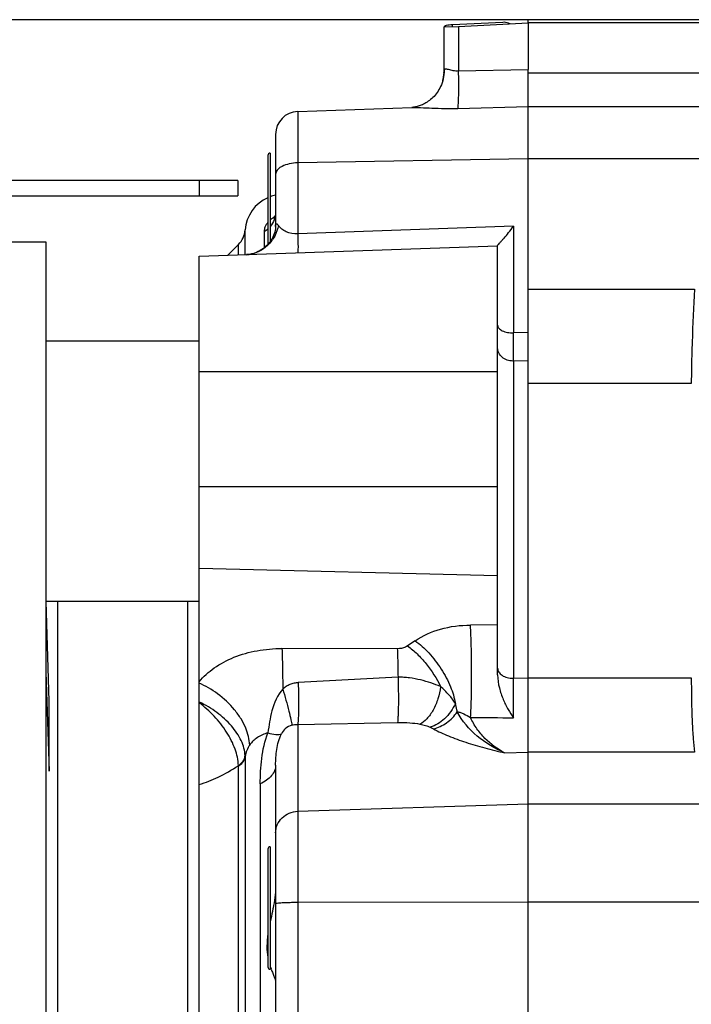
# Model space of a CAD drawing. Extents: x -3114 to 1181, y 8 to 2299.
# Tile 61 of 71: x 255 to 343, y 1251 to 1380. Entities that reach past the tile are written whole.
import ezdxf

# ---------------------------------------------------------------- set-up
doc = ezdxf.new("R2010")
doc.units = 0
doc.header["$LTSCALE"] = 65.395
doc.layers.get('0').update_dxf_attribs({"linetype": 'CONTINUOUS'})

msp = doc.modelspace()

# ---------------------------------------------------------------- linework, layer by layer
at = {"color": 6, "linetype": 'CONTINUOUS'}
for p, q in [((375.87, 1379.7), (175.87, 1379.7)), ((310.37, 1373), (310.37, 1378.75)), ((321.37, 1379.28), (321.37, 1373.21)), ((291.27, 1367.72), (306.16, 1368.24)), ((288.37, 1359.5), (288.37, 1352.87)), ((283.43, 1358.71), (200.43, 1358.71)), ((283.43, 1358.71), (283.43, 1356.71)), ((200.43, 1356.71), (283.43, 1356.71)), ((288.15, 1353.69), (288.14, 1353.68)), ((214.87, 1350.7), (258.37, 1350.7)), ((258.37, 1350.7), (258.37, 970.7)), ((278.37, 1348.8), (317.37, 1350.16)), ((282.11, 1348.93), (283.52, 1350.34)), ((317.37, 1294.14), (317.37, 1350.19)), ((278.37, 972.59), (278.37, 1348.8)), ((278.37, 1337.7), (258.37, 1337.7)), ((278.37, 1303.7), (258.37, 1303.7)), ((258.77, 1290.7), (258.4, 1303.7)), ((259.87, 1303.7), (259.87, 1017.7)), ((319.44, 1288.55), (319.44, 1293.7)), ((319.44, 1289.32), (319.44, 1291.84)), ((288.37, 1282.35), (288.37, 1215.89))]:
    msp.add_line(p, q, dxfattribs=at)
at = {"color": 2, "linetype": 'CONTINUOUS'}
for p, q in [((321.37, 1379.27), (321.37, 1379.7)), ((310.37, 1378.75), (312.27, 1378.8)), ((318.06, 1379.35), (311.46, 1379.01)), ((312.27, 1378.8), (321.37, 1379.28)), ((321.37, 1379.33), (372.06, 1379.33)), ((321.37, 952.62), (321.37, 1373.21)), ((287.67, 1362.27), (287.67, 1350.75)), ((276.87, 1303.7), (276.87, 1017.7)), ((258.37, 1294.49), (258.77, 1281.55)), ((258.77, 1281.55), (258.77, 1290.7)), ((287.67, 1271.7), (287.67, 1255.7))]:
    msp.add_line(p, q, dxfattribs=at)
at = {"color": 9, "linetype": 'CONTINUOUS'}
for p, q in [((311.46, 1378.78), (311.46, 1379.01)), ((312.27, 1378.8), (312.27, 1373)), ((312.27, 1373), (321.37, 1373.21)), ((321.37, 1372.74), (362.37, 1372.74)), ((312.18, 1368.12), (321.37, 1368.36)), ((362.37, 1368.33), (321.37, 1368.33)), ((291.27, 1367.72), (291.27, 1351.75)), ((288.37, 1364.72), (288.37, 1359.5)), ((287.37, 1361.97), (287.37, 1350.37)), ((321.37, 1361.52), (291.27, 1361)), ((371.64, 1361.52), (321.37, 1361.52)), ((278.43, 1356.71), (278.43, 1358.71)), ((319.44, 1352.73), (291.27, 1351.75)), ((319.44, 1352.73), (319.44, 1338.8)), ((284.39, 1349.01), (284.39, 1352.24)), ((286.87, 1352.03), (286.87, 1349.9)), ((283.52, 1348.98), (283.52, 1350.34)), ((321.37, 1344.52), (343.1, 1344.52)), ((321.37, 1338.85), (319.44, 1338.8)), ((321.37, 1335.17), (319.44, 1335.12)), ((319.44, 1335.12), (319.44, 1293.7)), ((317.37, 1333.7), (278.37, 1333.7)), ((342.67, 1332.17), (321.37, 1332.17)), ((278.37, 1318.74), (317.37, 1318.74)), ((317.37, 1307.09), (278.37, 1308.05)), ((317.37, 1300.66), (313.83, 1300.64)), ((304.27, 1297.55), (289.2, 1297.58)), ((306.6, 1298.6), (305.61, 1297.93)), ((319.44, 1293.7), (321.37, 1293.75)), ((321.37, 1293.76), (342.67, 1293.76)), ((291.27, 1287.68), (304.3, 1287.92)), ((291.27, 1287.68), (291.27, 1198.78)), ((284.39, 1283.44), (284.39, 1037.96)), ((318.29, 1283.95), (321.37, 1284.04)), ((343.1, 1284.04), (321.37, 1284.04)), ((283.48, 1282.28), (283.51, 1282.31)), ((283.48, 1282.28), (283.51, 1282.31)), ((283.52, 1039.17), (283.52, 1282.22)), ((286.37, 1279.91), (286.37, 1214.78)), ((291.27, 1276.33), (321.37, 1277.32)), ((321.37, 1277.32), (344.23, 1277.32)), ((287.37, 1271.4), (287.37, 1256)), ((321.37, 1264.46), (291.27, 1264.4)), ((370.82, 1264.46), (321.37, 1264.46))]:
    msp.add_line(p, q, dxfattribs=at)
at = {"color": 6, "linetype": 'CONTINUOUS'}
for points in [[(310.31, 1372.25), (310.26, 1371.97), (310.2, 1371.71), (310.12, 1371.45), (310.03, 1371.21), (309.93, 1370.98), (309.83, 1370.76), (309.71, 1370.56), (309.59, 1370.36), (309.46, 1370.18), (309.33, 1370), (309.2, 1369.84), (309.06, 1369.68), (308.91, 1369.53), (308.77, 1369.4), (308.62, 1369.27), (308.47, 1369.15), (308.31, 1369.04), (308.16, 1368.93), (308.01, 1368.84), (307.85, 1368.75), (307.7, 1368.67), (307.55, 1368.6), (307.4, 1368.54), (307.26, 1368.48), (307.12, 1368.43), (306.99, 1368.39), (306.86, 1368.36), (306.74, 1368.33), (306.64, 1368.3), (306.54, 1368.29), (306.45, 1368.27), (306.38, 1368.26), (306.31, 1368.25), (306.26, 1368.25), (306.21, 1368.25), (306.18, 1368.24), (306.16, 1368.24)], [(310.37, 1373), (310.37, 1372.83), (310.35, 1372.53), (310.31, 1372.25)], [(288.37, 1354.57), (288.37, 1354.46), (288.35, 1354.29), (288.32, 1354.13), (288.29, 1354), (288.25, 1353.89), (288.21, 1353.8), (288.18, 1353.74), (288.15, 1353.7), (288.14, 1353.68), (288.14, 1353.68)], [(288.37, 1352.87), (288.37, 1352.77), (288.36, 1352.59), (288.34, 1352.39), (288.3, 1352.18), (288.25, 1351.97), (288.18, 1351.74), (288.1, 1351.51), (287.99, 1351.28), (287.87, 1351.05), (287.73, 1350.83), (287.58, 1350.61), (287.41, 1350.4), (287.22, 1350.2), (287.02, 1350.02), (286.81, 1349.84), (286.59, 1349.68), (286.35, 1349.54), (286.11, 1349.41), (285.87, 1349.31), (285.62, 1349.21), (285.38, 1349.14), (285.13, 1349.08), (284.89, 1349.05), (284.65, 1349.02), (284.55, 1349.02)]]:
    msp.add_lwpolyline(points, dxfattribs=at)
at = {"color": 9, "linetype": 'CONTINUOUS'}
for centre, radius, start, end in [((305.46, 1373.01), 4.91, 344.8607, 347.1828), ((305.48, 1373), 4.9, 347.1832, 348.3882), ((305.5, 1373), 4.87, 348.388, 350.4402), ((305.49, 1373), 4.88, 350.4413, 351.9557), ((305.48, 1373), 4.89, 351.9558, 353.8378), ((305.48, 1373), 4.9, 353.8377, 355.4537), ((305.48, 1373), 4.9, 355.4535, 357.2861), ((305.49, 1373), 4.88, 357.2852, 359.9984), ((305.46, 1373.01), 4.92, 344.2393, 344.8611), ((289.92, 1350.97), 3.43, 118.5097, 122.0234), ((284.58, 1352.87), 3.79, 357.2014, 359.9959), ((285.39, 1354.65), 3.01, 299.4761, 311.1786), ((284.41, 1353.02), 4.01, 272.0034, 274.527), ((284.4, 1353.07), 4.06, 274.5257, 276.7), ((284.4, 1353.09), 4.08, 276.6984, 277.1197), ((319.37, 1337.43), 2.3, 269.9999, 271.7362), ((319.37, 1296.72), 3.02, 269.9997, 271.324), ((272.3, 1277.78), 14.2, 64.4596, 64.6555), ((287.4, 1283.15), 3.03, 173.406, 174.6477)]:
    msp.add_arc(centre, radius, start, end, dxfattribs=at)
at = {"color": 6, "linetype": 'CONTINUOUS'}
for centre, radius, start, end in [((291.37, 1364.72), 3, 92, 180), ((287.67, 1361.97), 0.3, 90, 180), ((289.37, 1351.87), 5, 101.541, 109.8812), ((289.37, 1351.87), 5, 113.5854, 175.7483), ((281.39, 1352.46), 3, 315, 355.7483), ((-254.14, 1336.96), 573.59, 359.81628, 0.18372), ((287.67, 1271.4), 0.3, 90, 180), ((287.67, 1256), 0.3, 180, 270)]:
    msp.add_arc(centre, radius, start, end, dxfattribs=at)
at = {"color": 2, "linetype": 'CONTINUOUS'}
for centre, radius, start, end in [((282.97, 1283.75), 1.43, 341.5043, 347.2816), ((283.06, 1283.73), 1.33, 347.2828, 353.3834), ((280.22, 1283.42), 4.16, 0.2601, 2.1581), ((282.01, 1284.52), 2.68, 304.2084, 308.0732), ((280.91, 1282.22), 2.6, 359.9873, 1.935), ((282.04, 1284.52), 2.73, 302.6497, 303.683), ((282.11, 1284.43), 2.62, 303.6703, 306.4535), ((299.11, 1259.79), 12.03, 198.0693, 199.7144)]:
    msp.add_arc(centre, radius, start, end, dxfattribs=at)
for points, knots in [([(311.46, 1379.01), (311.32, 1379.01), (311.07, 1379), (310.77, 1378.96), (310.57, 1378.9), (310.45, 1378.86), (310.37, 1378.79), (310.37, 1378.75)], [0, 0, 0, 0, 0.353351, 0.663046, 0.78664, 0.883909, 1, 1, 1, 1]), ([(318.99, 1379.15), (318.93, 1379.19), (318.74, 1379.28), (318.42, 1379.35), (318.18, 1379.36), (318.06, 1379.35)], [0, 0, 0, 0, 0.250304, 0.625556, 1, 1, 1, 1]), ([(283.66, 1282.32), (283.86, 1282.46), (284.19, 1282.79), (284.36, 1283.23), (284.39, 1283.44)], [0, 0, 0, 0, 0.532505, 1, 1, 1, 1]), ([(284.32, 1283.3), (284.27, 1283.13), (284.08, 1282.8), (283.81, 1282.53), (283.66, 1282.41)], [0, 0, 0, 0, 0.475494, 1, 1, 1, 1]), ([(288.37, 1266.44), (288.37, 1265.98), (288.3, 1265.06), (288.14, 1264.15), (288.05, 1263.7)], [0, 0, 0, 0, 0.495053, 1, 1, 1, 1]), ([(288.05, 1263.7), (288.02, 1263.55), (287.9, 1262.96), (287.77, 1262.37), (287.67, 1261.92)], [0, 0, 0, 0, 0.251145, 1, 1, 1, 1]), ([(287.37, 1260.33), (287.29, 1259.79), (287.19, 1258.75), (287.28, 1257.7), (287.37, 1257.22)], [0, 0, 0, 0, 0.52601, 1, 1, 1, 1]), ([(287.78, 1255.73), (287.85, 1255.55), (287.99, 1255.2), (288.18, 1254.72), (288.32, 1254.34), (288.37, 1254.1), (288.37, 1254)], [0, 0, 0, 0, 0.327938, 0.609105, 0.834673, 1, 1, 1, 1])]:
    msp.add_open_spline(points, degree=3, knots=knots, dxfattribs=at)
at = {"color": 9, "linetype": 'CONTINUOUS'}
for points, knots in [([(312.27, 1373), (312.15, 1372.99), (311.92, 1372.99), (311.58, 1373.02), (311.26, 1373.09), (310.98, 1373.17), (310.77, 1373.22), (310.62, 1373.24), (310.53, 1373.24), (310.46, 1373.22), (310.38, 1373.15), (310.37, 1373.06), (310.37, 1373)], [0, 0, 0, 0, 0.171045, 0.337293, 0.495413, 0.639055, 0.759938, 0.809269, 0.850664, 0.885585, 0.91832, 1, 1, 1, 1]), ([(312.18, 1368.12), (312.2, 1368.2), (312.22, 1368.41), (312.25, 1368.8), (312.27, 1369.32), (312.3, 1370.21), (312.3, 1371.45), (312.28, 1372.48), (312.27, 1373)], [0, 0, 0, 0, 0.050924, 0.130506, 0.238151, 0.369551, 0.678852, 1, 1, 1, 1]), ([(306.16, 1368.24), (306.33, 1368.25), (306.71, 1368.24), (307.59, 1368.21), (308.84, 1368.14), (310.47, 1368.1), (311.6, 1368.1), (312.18, 1368.12)], [0, 0, 0, 0, 0.086415, 0.190939, 0.436821, 0.71171, 1, 1, 1, 1]), ([(291.27, 1361), (290.89, 1360.99), (290.19, 1360.91), (289.37, 1360.65), (288.86, 1360.34), (288.59, 1360.08), (288.41, 1359.8), (288.37, 1359.6), (288.37, 1359.5)], [0, 0, 0, 0, 0.319057, 0.601377, 0.721521, 0.826135, 0.917181, 1, 1, 1, 1]), ([(288.37, 1354.57), (288.37, 1354.23), (288.25, 1353.55), (287.9, 1352.95), (287.67, 1352.69)], [0, 0, 0, 0, 0.491101, 1, 1, 1, 1]), ([(288.75, 1352.81), (288.64, 1352.33), (288.31, 1351.4), (287.43, 1350.22), (286.26, 1349.37), (285.35, 1349.1), (284.9, 1349.05)], [0, 0, 0, 0, 0.253086, 0.512197, 0.76418, 1, 1, 1, 1]), ([(287.37, 1353.25), (287.21, 1353.05), (286.97, 1352.67), (286.87, 1352.22), (286.87, 1352.03)], [0, 0, 0, 0, 0.57014, 1, 1, 1, 1]), ([(288.1, 1353.87), (288.06, 1353.85), (287.91, 1353.75), (287.77, 1353.64), (287.67, 1353.56)], [0, 0, 0, 0, 0.266038, 1, 1, 1, 1]), ([(288.37, 1352.87), (288.37, 1352.9), (288.38, 1352.95), (288.4, 1353.02), (288.44, 1353.06), (288.5, 1353.05), (288.56, 1353.02), (288.62, 1352.96), (288.68, 1352.89), (288.73, 1352.84), (288.75, 1352.81)], [0, 0, 0, 0, 0.148732, 0.255567, 0.334673, 0.416443, 0.522425, 0.656738, 0.817217, 1, 1, 1, 1]), ([(291.27, 1351.75), (290.76, 1351.72), (289.99, 1351.83), (289.17, 1352.32), (288.87, 1352.64), (288.75, 1352.81)], [0, 0, 0, 0, 0.542981, 0.782288, 1, 1, 1, 1]), ([(291.27, 1351.75), (291.27, 1351.58), (291.28, 1351.25), (291.29, 1350.77), (291.29, 1350.34), (291.3, 1349.97), (291.29, 1349.7), (291.29, 1349.53), (291.29, 1349.43), (291.29, 1349.36), (291.28, 1349.3), (291.28, 1349.27), (291.27, 1349.25), (291.27, 1349.25)], [0, 0, 0, 0, 0.205081, 0.39787, 0.572131, 0.722021, 0.842285, 0.890244, 0.929619, 0.960143, 0.981878, 0.995002, 1, 1, 1, 1]), ([(343.1, 1344.52), (342.97, 1342.22), (342.81, 1338.93), (342.69, 1334.81), (342.67, 1333), (342.67, 1332.17)], [0, 0, 0, 0, 0.561095, 0.797721, 1, 1, 1, 1]), ([(317.37, 1339.8), (317.37, 1339.73), (317.4, 1339.59), (317.53, 1339.39), (317.73, 1339.22), (318.1, 1339.01), (318.68, 1338.84), (319.18, 1338.8), (319.44, 1338.8)], [0, 0, 0, 0, 0.081831, 0.172461, 0.277389, 0.398385, 0.682405, 1, 1, 1, 1]), ([(319.37, 1335.12), (319.11, 1335.12), (318.6, 1335.21), (317.94, 1335.58), (317.48, 1336.16), (317.37, 1336.63), (317.37, 1336.86)], [0, 0, 0, 0, 0.266057, 0.522998, 0.76649, 1, 1, 1, 1]), ([(306.6, 1298.6), (307.6, 1299.29), (309.97, 1300.31), (312.51, 1300.64), (313.83, 1300.64)], [0, 0, 0, 0, 0.480224, 1, 1, 1, 1]), ([(313.84, 1288.56), (313.89, 1289.37), (313.96, 1291.31), (313.99, 1294.44), (313.95, 1297.66), (313.88, 1299.74), (313.83, 1300.64)], [0, 0, 0, 0, 0.200624, 0.483006, 0.775161, 1, 1, 1, 1]), ([(278.37, 1293.24), (278.94, 1293.93), (280.36, 1295.19), (282.96, 1296.56), (285.97, 1297.4), (288.11, 1297.59), (289.2, 1297.58)], [0, 0, 0, 0, 0.223549, 0.467332, 0.728316, 1, 1, 1, 1]), ([(289.2, 1297.58), (289.23, 1296.81), (289.28, 1295.04), (289.3, 1293.28), (289.3, 1292.29)], [0, 0, 0, 0, 0.441131, 1, 1, 1, 1]), ([(305.61, 1297.93), (305.52, 1297.87), (305.11, 1297.64), (304.63, 1297.55), (304.27, 1297.55)], [0, 0, 0, 0, 0.234833, 1, 1, 1, 1]), ([(304.27, 1297.56), (304.28, 1297.28), (304.33, 1296.04), (304.35, 1294.79), (304.36, 1293.82)], [0, 0, 0, 0, 0.219029, 1, 1, 1, 1]), ([(305.61, 1297.93), (306.05, 1297.61), (306.91, 1296.88), (308.45, 1295.17), (309.4, 1293.67), (309.91, 1292.61)], [0, 0, 0, 0, 0.236435, 0.487968, 1, 1, 1, 1]), ([(306.6, 1298.6), (307.24, 1298.14), (308.49, 1296.99), (310.05, 1294.95), (311.23, 1292.72), (311.72, 1291.16), (311.85, 1290.42)], [0, 0, 0, 0, 0.2399, 0.509249, 0.773334, 1, 1, 1, 1]), ([(317.37, 1295.02), (317.37, 1294.93), (317.4, 1294.75), (317.56, 1294.4), (317.97, 1294.03), (318.62, 1293.76), (319.12, 1293.7), (319.37, 1293.7)], [0, 0, 0, 0, 0.099435, 0.203455, 0.435832, 0.706009, 1, 1, 1, 1]), ([(304.36, 1293.82), (304.38, 1293.23), (304.4, 1292.05), (304.41, 1290.38), (304.38, 1289.12), (304.34, 1288.34), (304.32, 1288.04), (304.3, 1287.92)], [0, 0, 0, 0, 0.297124, 0.601658, 0.849927, 0.938036, 1, 1, 1, 1]), ([(309.91, 1292.61), (309.5, 1292.78), (308.64, 1293.11), (307.29, 1293.5), (306.1, 1293.73), (305.11, 1293.82), (304.61, 1293.83), (304.36, 1293.82)], [0, 0, 0, 0, 0.233053, 0.481237, 0.738457, 0.868909, 1, 1, 1, 1]), ([(342.67, 1293.76), (342.67, 1292.73), (342.69, 1290.81), (342.76, 1288.15), (342.89, 1285.94), (343.02, 1284.61), (343.1, 1284.04)], [0, 0, 0, 0, 0.316483, 0.591224, 0.820134, 1, 1, 1, 1]), ([(284.99, 1284.98), (284.96, 1285.73), (284.65, 1286.93), (283.86, 1288.43), (282.72, 1290.02), (280.93, 1291.71), (279.23, 1292.7), (278.37, 1293.07)], [0, 0, 0, 0, 0.207006, 0.330974, 0.46502, 0.743065, 1, 1, 1, 1]), ([(289.3, 1292.29), (288.6, 1291.49), (287.77, 1289.54), (287.51, 1287.53), (287.36, 1286.58)], [0, 0, 0, 0, 0.522143, 1, 1, 1, 1]), ([(291.33, 1293.13), (291.14, 1293.12), (290.77, 1293.06), (290.24, 1292.89), (289.75, 1292.63), (289.44, 1292.41), (289.3, 1292.29)], [0, 0, 0, 0, 0.25017, 0.499993, 0.749843, 1, 1, 1, 1]), ([(289.3, 1292.29), (289.44, 1291.81), (289.72, 1290.85), (290.09, 1289.51), (290.35, 1288.43), (290.48, 1287.81), (290.51, 1287.57)], [0, 0, 0, 0, 0.312433, 0.612167, 0.851375, 1, 1, 1, 1]), ([(291.33, 1293.13), (291.34, 1292.58), (291.36, 1291.48), (291.37, 1289.94), (291.34, 1288.67), (291.3, 1287.95), (291.27, 1287.68)], [0, 0, 0, 0, 0.303583, 0.605476, 0.849713, 1, 1, 1, 1]), ([(309.91, 1292.61), (309.85, 1292.07), (309.62, 1291.01), (309.02, 1289.57), (308.22, 1288.42), (307.56, 1287.87), (307.22, 1287.71)], [0, 0, 0, 0, 0.279775, 0.560295, 0.806664, 1, 1, 1, 1]), ([(311.85, 1290.42), (311.61, 1290.81), (311, 1291.59), (310.3, 1292.27), (309.91, 1292.61)], [0, 0, 0, 0, 0.471728, 1, 1, 1, 1]), ([(283.51, 1282.31), (283.49, 1283.03), (283.13, 1284.57), (282, 1286.75), (280.4, 1288.79), (279.08, 1289.98), (278.37, 1290.5)], [0, 0, 0, 0, 0.21888, 0.468896, 0.735679, 1, 1, 1, 1]), ([(284.38, 1283.57), (284.37, 1283.91), (284.27, 1284.59), (283.9, 1285.59), (283.33, 1286.57), (282.33, 1287.86), (280.72, 1289.3), (279.22, 1290.2), (278.42, 1290.59)], [0, 0, 0, 0, 0.103767, 0.213799, 0.33133, 0.456386, 0.723634, 1, 1, 1, 1]), ([(311.85, 1290.42), (311.52, 1289.67), (310.62, 1288.36), (309.26, 1287.51), (308.57, 1287.31)], [0, 0, 0, 0, 0.534658, 1, 1, 1, 1]), ([(312.1, 1289.31), (312.09, 1289.4), (312.03, 1289.78), (311.94, 1290.15), (311.85, 1290.42)], [0, 0, 0, 0, 0.239048, 1, 1, 1, 1]), ([(308.99, 1287.1), (309.6, 1287.24), (310.81, 1287.81), (311.72, 1288.76), (312.1, 1289.31)], [0, 0, 0, 0, 0.484701, 1, 1, 1, 1]), ([(318.29, 1283.95), (317.01, 1284.52), (314.59, 1285.94), (312.74, 1288.11), (312.1, 1289.31)], [0, 0, 0, 0, 0.50778, 1, 1, 1, 1]), ([(312.1, 1289.31), (312.25, 1289.3), (312.54, 1289.22), (313.13, 1288.99), (313.55, 1288.74), (313.84, 1288.56)], [0, 0, 0, 0, 0.226843, 0.472087, 1, 1, 1, 1]), ([(318.29, 1283.95), (317.35, 1284.45), (316.01, 1285.41), (314.62, 1287.09), (314.07, 1288.05), (313.84, 1288.56)], [0, 0, 0, 0, 0.49285, 0.742493, 1, 1, 1, 1]), ([(290.51, 1287.57), (290.19, 1287.47), (289.63, 1287.18), (289.24, 1286.68), (289.12, 1286.43)], [0, 0, 0, 0, 0.535396, 1, 1, 1, 1]), ([(290.51, 1287.57), (290.56, 1287.59), (290.81, 1287.66), (291.07, 1287.68), (291.27, 1287.68)], [0, 0, 0, 0, 0.2403, 1, 1, 1, 1]), ([(304.3, 1287.92), (304.84, 1287.93), (305.81, 1287.91), (306.79, 1287.8), (307.22, 1287.71)], [0, 0, 0, 0, 0.545628, 1, 1, 1, 1]), ([(307.22, 1287.71), (307.47, 1287.65), (307.92, 1287.54), (308.37, 1287.39), (308.57, 1287.31)], [0, 0, 0, 0, 0.538277, 1, 1, 1, 1]), ([(308.57, 1287.31), (308.61, 1287.29), (308.75, 1287.23), (308.89, 1287.16), (308.99, 1287.1)], [0, 0, 0, 0, 0.26503, 1, 1, 1, 1]), ([(308.99, 1287.1), (309.62, 1286.75), (311.01, 1286.1), (313.26, 1285.3), (315.72, 1284.58), (317.42, 1284.15), (318.29, 1283.95)], [0, 0, 0, 0, 0.220678, 0.465249, 0.726737, 1, 1, 1, 1]), ([(287.36, 1286.58), (286.88, 1286.44), (285.98, 1286.04), (285.26, 1285.36), (284.99, 1284.98)], [0, 0, 0, 0, 0.519144, 1, 1, 1, 1]), ([(286.37, 1279.91), (286.37, 1281.01), (286.48, 1283.27), (286.94, 1285.5), (287.36, 1286.58)], [0, 0, 0, 0, 0.488647, 1, 1, 1, 1]), ([(287.36, 1286.58), (287.7, 1286.47), (288.17, 1286.35), (288.77, 1286.34), (289.01, 1286.39), (289.12, 1286.43)], [0, 0, 0, 0, 0.586589, 0.814747, 1, 1, 1, 1]), ([(288.37, 1282.35), (288.37, 1283.03), (288.45, 1284.42), (288.81, 1285.79), (289.12, 1286.43)], [0, 0, 0, 0, 0.489662, 1, 1, 1, 1]), ([(284.99, 1284.98), (284.84, 1284.76), (284.56, 1284.29), (284.42, 1283.76), (284.39, 1283.5)], [0, 0, 0, 0, 0.508006, 1, 1, 1, 1]), ([(278.37, 1279.83), (279.24, 1280.06), (281.01, 1280.76), (282.65, 1281.73), (283.48, 1282.28)], [0, 0, 0, 0, 0.473716, 1, 1, 1, 1]), ([(288.37, 1282.35), (288.37, 1282.12), (288.27, 1281.62), (287.85, 1280.94), (287.2, 1280.35), (286.66, 1280.04), (286.37, 1279.91)], [0, 0, 0, 0, 0.212016, 0.447437, 0.711933, 1, 1, 1, 1]), ([(288.37, 1273.52), (288.37, 1273.88), (288.53, 1274.61), (289.17, 1275.53), (290.13, 1276.16), (290.89, 1276.32), (291.27, 1276.33)], [0, 0, 0, 0, 0.242926, 0.489985, 0.742869, 1, 1, 1, 1]), ([(291.27, 1264.4), (291.08, 1264.4), (290.71, 1264.4), (290.17, 1264.39), (289.67, 1264.37), (289.24, 1264.36), (288.89, 1264.33), (288.65, 1264.31), (288.51, 1264.29), (288.44, 1264.28), (288.4, 1264.27), (288.37, 1264.25), (288.37, 1264.24)], [0, 0, 0, 0, 0.195939, 0.38337, 0.555446, 0.705868, 0.829156, 0.920866, 0.953845, 0.977889, 0.992981, 1, 1, 1, 1])]:
    msp.add_open_spline(points, degree=3, knots=knots, dxfattribs=at)
at = {"color": 6, "linetype": 'CONTINUOUS'}
for points, knots in [([(317.4, 1350.25), (317.43, 1350.3), (317.53, 1350.42), (317.72, 1350.62), (317.95, 1350.88), (318.32, 1351.3), (318.84, 1351.92), (319.24, 1352.45), (319.44, 1352.73)], [0, 0, 0, 0, 0.05786, 0.144602, 0.253704, 0.380197, 0.671772, 1, 1, 1, 1]), ([(317.37, 1350.19), (317.37, 1350.19), (317.38, 1350.21), (317.39, 1350.23), (317.4, 1350.25)], [0, 0, 0, 0, 0.180333, 1, 1, 1, 1]), ([(317.37, 1294.14), (317.37, 1293.57), (317.54, 1292.46), (318.06, 1290.95), (318.7, 1289.65), (319.19, 1288.89), (319.44, 1288.55)], [0, 0, 0, 0, 0.284357, 0.550133, 0.790311, 1, 1, 1, 1])]:
    msp.add_open_spline(points, degree=3, knots=knots, dxfattribs=at)
msp.add_open_spline([(304.36, 1293.82), (300.02, 1293.59), (295.67, 1293.36), (291.33, 1293.13)], degree=3, dxfattribs=at)
at = {"color": 9, "linetype": 'CONTINUOUS'}
msp.add_open_spline([(313.84, 1288.56), (315.71, 1288.56), (317.57, 1288.55), (319.44, 1288.55)], degree=3, dxfattribs=at)

doc.saveas('drawing.dxf')
